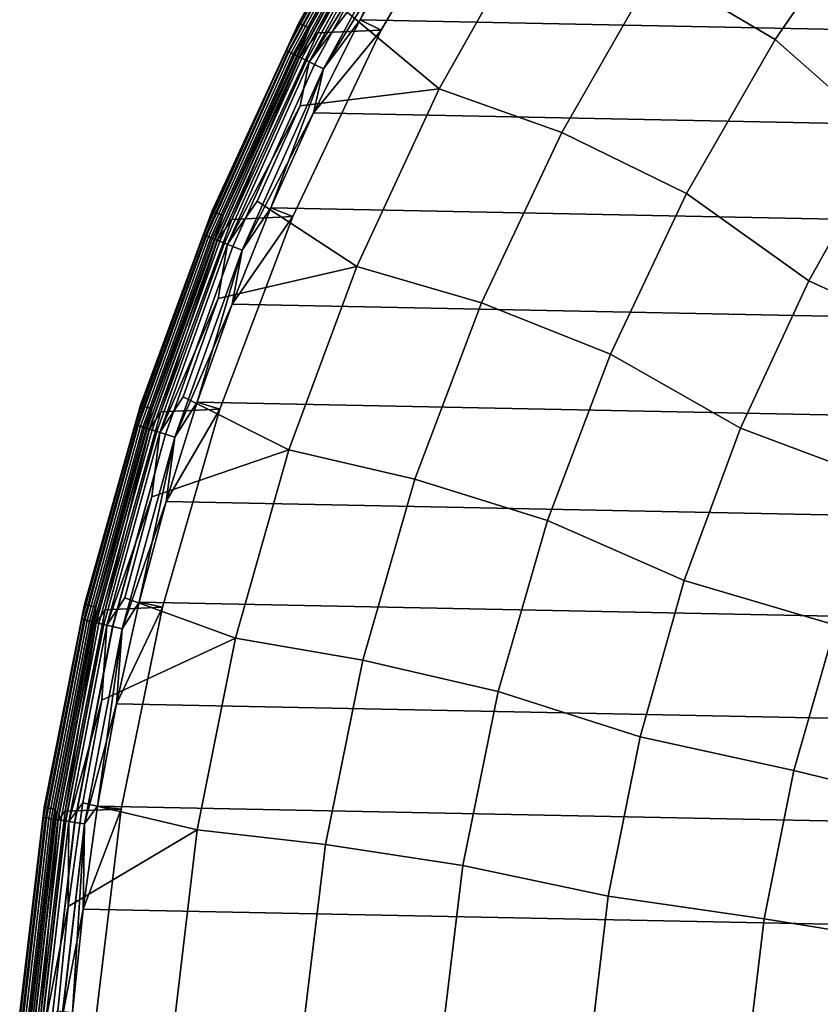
# Model space of a CAD drawing. Header units: metres. Extents: x -25 to 132, y -25 to 47.
# Tile 12 of 153: x -25 to -17, y 2 to 11. Entities that reach past the tile are written whole.
import ezdxf

# ---------------------------------------------------------------- set-up
doc = ezdxf.new("R2010")
doc.units = ezdxf.units.M
doc.layers.add('solid_12_061_031_XXX', color=7, linetype='CONTINUOUS')

msp = doc.modelspace()

# ---------------------------------------------------------------- linework, layer by layer
at = {"layer": 'solid_12_061_031_XXX'}
for points in [[(-16.804033, 12.582606, 118.02565), (-17.886358, 13.335488, 116.600075), (-18.89583, 11.8619, 116.600075), (-17.759634, 11.19343, 118.02565)], [(-22.275179, 11.349731, 99), (-21.316019, 13.062438, 99), (-21.316019, 13.062438, 0.5), (-22.275179, 11.349731, 0.5)], [(-21.480982, 12.770557, 0.402455), (-22.275179, 11.349731, 0.5), (-21.316019, 13.062438, 0.5)], [(-21.481081, 12.770616, 99.09697), (-21.316019, 13.062438, 99), (-22.275179, 11.349731, 99)], [(-21.314512, 13.061528, 100.201744), (-22.273603, 11.348946, 100.201744), (-22.176373, 11.299405, 112.706161), (-21.221468, 13.004513, 112.706161)], [(-21.482195, 12.771278, 100.149643), (-22.273603, 11.348946, 100.201744), (-21.314512, 13.061528, 100.201744)], [(-21.379154, 12.71002, 112.919861), (-21.221468, 13.004513, 112.706161), (-22.176373, 11.299405, 112.706161)], [(-20.51738, 12.973726, 100), (-21.49428, 11.282472, 100), (-22.095957, 11.256826, 100), (-21.145962, 12.953176, 100)], [(-21.36038, 12.698859, 100.006836), (-21.145962, 12.953176, 100), (-22.095957, 11.256826, 100)], [(-21.494347, 11.282344, 99.5), (-20.517502, 12.973539, 99.5), (-21.220196, 12.245537, 99.5), (-21.696133, 11.381024, 99.5)], [(-20.51738, 12.973726, 100), (-20.517502, 12.973539, 99.5), (-21.494347, 11.282344, 99.5), (-21.49428, 11.282472, 100)], [(-21.482195, 12.771278, 100.149643), (-22.396793, 11.089359, 100.149643), (-22.273603, 11.348946, 100.201744)], [(-21.465176, 12.761161, 100.100967), (-22.379051, 11.080574, 100.100967), (-22.396793, 11.089359, 100.149643), (-21.482195, 12.771278, 100.149643)], [(-21.481081, 12.770616, 99.09697), (-22.275179, 11.349731, 99), (-22.395632, 11.088784, 99.09697)], [(-21.481081, 12.770616, 99.09697), (-22.395632, 11.088784, 99.09697), (-22.370199, 11.076191, 99.190887), (-21.456686, 12.756113, 99.190887)], [(-22.395529, 11.088733, 0.402455), (-22.275179, 11.349731, 0.5), (-21.480982, 12.770557, 0.402455)], [(-22.395529, 11.088733, 0.402455), (-21.480982, 12.770557, 0.402455), (-21.456493, 12.755999, 0.308568), (-22.369997, 11.076091, 0.308568)], [(-21.437847, 12.744913, 100.05912), (-22.350557, 11.066466, 100.05912), (-22.379051, 11.080574, 100.100967), (-21.465176, 12.761161, 100.100967)], [(-21.456686, 12.756113, 99.190887), (-22.370199, 11.076191, 99.190887), (-22.328819, 11.055702, 99.277458), (-21.416996, 12.732517, 99.277458)], [(-22.369997, 11.076091, 0.308568), (-21.456493, 12.755999, 0.308568), (-21.416714, 12.73235, 0.222052), (-22.328526, 11.055557, 0.222052)], [(-21.402092, 12.723657, 100.027008), (-22.31328, 11.048009, 100.027008), (-22.350557, 11.066466, 100.05912), (-21.437847, 12.744913, 100.05912)], [(-21.416996, 12.732517, 99.277458), (-22.328819, 11.055702, 99.277458), (-22.273085, 11.028107, 99.353348), (-21.363539, 12.700736, 99.353348)], [(-22.328526, 11.055557, 0.222052), (-21.416714, 12.73235, 0.222052), (-21.36318, 12.700523, 0.146238), (-22.272713, 11.027923, 0.146238)], [(-21.36038, 12.698859, 100.006836), (-22.269793, 11.026477, 100.006836), (-22.31328, 11.048009, 100.027008), (-21.402092, 12.723657, 100.027008)], [(-21.379154, 12.71002, 112.919861), (-22.176373, 11.299405, 112.706161), (-22.289366, 11.036168, 112.919861)], [(-21.379154, 12.71002, 112.919861), (-22.289366, 11.036168, 112.919861), (-22.246651, 11.015018, 113.129547), (-21.338182, 12.685663, 113.129547)], [(-21.363539, 12.700736, 99.353348), (-22.273085, 11.028107, 99.353348), (-22.205143, 10.994467, 99.415627), (-21.298372, 12.661994, 99.415627)], [(-22.272713, 11.027923, 0.146238), (-21.36318, 12.700523, 0.146238), (-21.297951, 12.661744, 0.084047), (-22.204704, 10.99425, 0.084047)], [(-21.36038, 12.698859, 100.006836), (-22.095957, 11.256826, 100), (-22.269793, 11.026477, 100.006836)], [(-21.338182, 12.685663, 113.129547), (-22.246651, 11.015018, 113.129547), (-22.177505, 10.980783, 113.330261), (-21.271862, 12.646235, 113.330261)], [(-21.298372, 12.661994, 99.415627), (-22.205143, 10.994467, 99.415627), (-22.127611, 10.956079, 99.461899), (-21.224005, 12.617784, 99.461899)], [(-22.204704, 10.99425, 0.084047), (-21.297951, 12.661744, 0.084047), (-21.223537, 12.617505, 0.037873), (-22.127123, 10.955837, 0.037873)], [(-21.271862, 12.646235, 113.330261), (-22.177505, 10.980783, 113.330261), (-21.34075, 12.321065, 113.5177)], [(-21.224005, 12.617784, 99.461899), (-22.127611, 10.956079, 99.461899), (-22.043472, 10.914419, 99.490395), (-21.143303, 12.569805, 99.490395)], [(-22.127123, 10.955837, 0.037873), (-21.223537, 12.617505, 0.037873), (-21.142805, 12.56951, 0.009493), (-22.042955, 10.914163, 0.009493)], [(-21.143303, 12.569805, 99.490395), (-22.043472, 10.914419, 99.490395), (-21.220196, 12.245537, 99.5)], [(-22.042955, 10.914163, 0.009493), (-21.142805, 12.56951, 0.009493), (-21.696133, 11.381026)], [(-21.142805, 12.56951, 0.009493), (-21.220196, 12.245538), (-21.696133, 11.381026)], [(-16.804033, 12.582606, 118.02565), (-17.759634, 11.19343, 118.02565), (-16.688301, 10.249006, 119.361473), (-15.831122, 11.528967, 119.361473)], [(-21.34075, 12.321065, 113.5177), (-21.819561, 11.451767, 113.5177), (-20.945301, 10.72508, 115.090927), (-20.035133, 12.342058, 115.090927)], [(-20.945301, 10.72508, 115.090927), (-19.784185, 10.31228, 116.600075), (-18.89583, 11.8619, 116.600075), (-20.035133, 12.342058, 115.090927)], [(-22.177505, 10.980783, 113.330261), (-21.819561, 11.451767, 113.5177), (-21.34075, 12.321065, 113.5177)], [(-22.043472, 10.914419, 99.490395), (-21.696133, 11.381024, 99.5), (-21.220196, 12.245537, 99.5)], [(-21.220196, 12.245538), (21.696072, 11.38114), (22.13681, 10.498169), (-21.696133, 11.381026)], [(-17.759634, 11.19343, 118.02565), (-18.89583, 11.8619, 116.600075), (-19.784185, 10.31228, 116.600075), (-18.600668, 9.732043, 118.02565)], [(-22.177505, 10.980783, 113.330261), (-22.262981, 10.563896, 113.5177), (-20.945301, 10.72508, 115.090927), (-21.819561, 11.451767, 113.5177)], [(-23.097004, 9.567048, 99), (-22.275179, 11.349731, 99), (-22.275179, 11.349731, 0.5), (-23.097004, 9.567048, 0.5)], [(-22.395529, 11.088733, 0.402455), (-23.097004, 9.567048, 0.5), (-22.275179, 11.349731, 0.5)], [(-22.395632, 11.088784, 99.09697), (-22.275179, 11.349731, 99), (-23.097004, 9.567048, 99)], [(-22.273603, 11.348946, 100.201744), (-23.095371, 9.56639, 100.201744), (-22.994549, 9.524642, 112.706161), (-22.176373, 11.299405, 112.706161)], [(-22.396793, 11.089359, 100.149643), (-23.095371, 9.56639, 100.201744), (-22.273603, 11.348946, 100.201744)], [(-22.289366, 11.036168, 112.919861), (-22.176373, 11.299405, 112.706161), (-22.994549, 9.524642, 112.706161)], [(-21.494347, 11.282344, 99.5), (-21.696133, 11.381024, 99.5), (-22.136866, 10.498053, 99.5)], [(-22.043472, 10.914419, 99.490395), (-22.136866, 10.498053, 99.5), (-21.696133, 11.381024, 99.5)], [(-21.696133, 11.381026), (22.13681, 10.498169), (22.541651, 9.59812), (-22.136864, 10.498055)], [(-22.042955, 10.914163, 0.009493), (-21.696133, 11.381026), (-22.136864, 10.498055)], [(-21.49428, 11.282472, 100), (-22.3328, 9.514504, 100), (-22.911936, 9.485637, 100), (-22.095957, 11.256826, 100)], [(-22.269793, 11.026477, 100.006836), (-22.095957, 11.256826, 100), (-22.911936, 9.485637, 100)], [(-22.332809, 9.514493, 99.5), (-21.494347, 11.282344, 99.5), (-22.136866, 10.498053, 99.5), (-22.5417, 9.598, 99.5)], [(-22.3328, 9.514504, 100), (-21.49428, 11.282472, 100), (-21.494347, 11.282344, 99.5), (-22.332809, 9.514493, 99.5)], [(-17.759634, 11.19343, 118.02565), (-18.600668, 9.732043, 118.02565), (-17.442225, 8.905633, 119.361473), (-16.688301, 10.249006, 119.361473)], [(-22.396793, 11.089359, 100.149643), (-23.179958, 9.342362, 100.149643), (-23.095371, 9.56639, 100.201744)], [(-22.379051, 11.080574, 100.100967), (-23.161596, 9.334962, 100.100967), (-23.179958, 9.342362, 100.149643), (-22.396793, 11.089359, 100.149643)], [(-22.395632, 11.088784, 99.09697), (-23.097004, 9.567048, 99), (-23.178757, 9.341878, 99.09697)], [(-22.395632, 11.088784, 99.09697), (-23.178757, 9.341878, 99.09697), (-23.152433, 9.331269, 99.190887), (-22.370199, 11.076191, 99.190887)], [(-23.17865, 9.341835, 0.402455), (-23.097004, 9.567048, 0.5), (-22.395529, 11.088733, 0.402455)], [(-23.17865, 9.341835, 0.402455), (-22.395529, 11.088733, 0.402455), (-22.369997, 11.076091, 0.308568), (-23.152225, 9.331185, 0.308568)], [(-22.350557, 11.066466, 100.05912), (-23.132107, 9.323076, 100.05912), (-23.161596, 9.334962, 100.100967), (-22.379051, 11.080574, 100.100967)], [(-22.370199, 11.076191, 99.190887), (-23.152433, 9.331269, 99.190887), (-23.109608, 9.314009, 99.277458), (-22.328819, 11.055702, 99.277458)], [(-23.152225, 9.331185, 0.308568), (-22.369997, 11.076091, 0.308568), (-22.328526, 11.055557, 0.222052), (-23.109304, 9.313887, 0.222052)], [(-22.31328, 11.048009, 100.027008), (-23.093525, 9.307527, 100.027008), (-23.132107, 9.323076, 100.05912), (-22.350557, 11.066466, 100.05912)], [(-22.328819, 11.055702, 99.277458), (-23.109608, 9.314009, 99.277458), (-23.051926, 9.29076, 99.353348), (-22.273085, 11.028107, 99.353348)], [(-23.109304, 9.313887, 0.222052), (-22.328526, 11.055557, 0.222052), (-22.272713, 11.027923, 0.146238), (-23.051538, 9.290605, 0.146238)], [(-22.269793, 11.026477, 100.006836), (-23.048517, 9.289388, 100.006836), (-23.093525, 9.307527, 100.027008), (-22.31328, 11.048009, 100.027008)], [(-22.289366, 11.036168, 112.919861), (-22.994549, 9.524642, 112.706161), (-23.068775, 9.297551, 112.919861)], [(-22.289366, 11.036168, 112.919861), (-23.068775, 9.297551, 112.919861), (-23.024567, 9.279734, 113.129547), (-22.246651, 11.015018, 113.129547)], [(-22.273085, 11.028107, 99.353348), (-23.051926, 9.29076, 99.353348), (-22.981607, 9.26242, 99.415627), (-22.205143, 10.994467, 99.415627)], [(-23.051538, 9.290605, 0.146238), (-22.272713, 11.027923, 0.146238), (-22.204704, 10.99425, 0.084047), (-22.981153, 9.262237, 0.084047)], [(-22.269793, 11.026477, 100.006836), (-22.911936, 9.485637, 100), (-23.048517, 9.289388, 100.006836)], [(-22.246651, 11.015018, 113.129547), (-23.024567, 9.279734, 113.129547), (-22.953003, 9.250892, 113.330261), (-22.177505, 10.980783, 113.330261)], [(-22.205143, 10.994467, 99.415627), (-22.981607, 9.26242, 99.415627), (-22.901363, 9.230079, 99.461899), (-22.127611, 10.956079, 99.461899)], [(-22.981153, 9.262237, 0.084047), (-22.204704, 10.99425, 0.084047), (-22.127123, 10.955837, 0.037873), (-22.90086, 9.229876, 0.037873)], [(-22.177505, 10.980783, 113.330261), (-22.953003, 9.250892, 113.330261), (-22.262981, 10.563896, 113.5177)], [(-22.127611, 10.956079, 99.461899), (-22.901363, 9.230079, 99.461899), (-22.814283, 9.194983, 99.490395), (-22.043472, 10.914419, 99.490395)], [(-22.90086, 9.229876, 0.037873), (-22.127123, 10.955837, 0.037873), (-22.042955, 10.914163, 0.009493), (-22.813747, 9.194766, 0.009493)], [(-22.043472, 10.914419, 99.490395), (-22.814283, 9.194983, 99.490395), (-22.136866, 10.498053, 99.5)], [(-22.813747, 9.194766, 0.009493), (-22.042955, 10.914163, 0.009493), (-22.5417, 9.598001)], [(-22.042955, 10.914163, 0.009493), (-22.136864, 10.498055), (-22.5417, 9.598001)], [(-22.262981, 10.563896, 113.5177), (-22.670288, 9.658894, 113.5177), (-21.725233, 9.041414, 115.090927), (-20.945301, 10.72508, 115.090927)], [(-21.725233, 9.041414, 115.090927), (-20.545727, 8.69656, 116.600075), (-19.784185, 10.31228, 116.600075), (-20.945301, 10.72508, 115.090927)], [(-22.953003, 9.250892, 113.330261), (-22.670288, 9.658894, 113.5177), (-22.262981, 10.563896, 113.5177)], [(-22.814283, 9.194983, 99.490395), (-22.5417, 9.598, 99.5), (-22.136866, 10.498053, 99.5)], [(-22.136864, 10.498055), (22.541651, 9.59812), (22.909943, 8.682424), (-22.5417, 9.598001)], [(-18.600668, 9.732043, 118.02565), (-19.784185, 10.31228, 116.600075), (-20.545727, 8.69656, 116.600075), (-19.321705, 8.207874, 118.02565)], [(-15.378579, 9.527714, 120.601761), (-16.688301, 10.249006, 119.361473), (-17.442225, 8.905633, 119.361473), (-16.084494, 8.280524, 120.601761)], [(-18.600668, 9.732043, 118.02565), (-19.321705, 8.207874, 118.02565), (-18.08823, 7.507158, 119.361473), (-17.442225, 8.905633, 119.361473)], [(-22.953003, 9.250892, 113.330261), (-23.040827, 8.738224, 113.5177), (-21.725233, 9.041414, 115.090927), (-22.670288, 9.658894, 113.5177)], [(-23.776426, 7.725385, 99), (-23.097004, 9.567048, 99), (-23.097004, 9.567048, 0.5), (-23.776426, 7.725385, 0.5)], [(-23.17865, 9.341835, 0.402455), (-23.776426, 7.725385, 0.5), (-23.097004, 9.567048, 0.5)], [(-23.178757, 9.341878, 99.09697), (-23.097004, 9.567048, 99), (-23.776426, 7.725385, 99)], [(-23.095371, 9.56639, 100.201744), (-23.774746, 7.724857, 100.201744), (-23.670956, 7.691156, 112.706161), (-22.994549, 9.524642, 112.706161)], [(-23.179958, 9.342362, 100.149643), (-23.774746, 7.724857, 100.201744), (-23.095371, 9.56639, 100.201744)], [(-23.068775, 9.297551, 112.919861), (-22.994549, 9.524642, 112.706161), (-23.670956, 7.691156, 112.706161)], [(-22.5417, 9.598001), (22.909943, 8.682424), (23.241055, 7.752637), (-22.90999, 8.6823)], [(-22.813747, 9.194766, 0.009493), (-22.5417, 9.598001), (-22.90999, 8.6823)], [(-22.332809, 9.514493, 99.5), (-22.5417, 9.598, 99.5), (-22.90999, 8.682297, 99.5)], [(-22.814283, 9.194983, 99.490395), (-22.90999, 8.682297, 99.5), (-22.5417, 9.598, 99.5)], [(-22.3328, 9.514504, 100), (-23.025963, 7.687922, 100), (-23.585159, 7.660955, 100), (-22.911936, 9.485637, 100)], [(-23.048517, 9.289388, 100.006836), (-22.911936, 9.485637, 100), (-23.585159, 7.660955, 100)], [(-23.025928, 7.688026, 99.5), (-22.332809, 9.514493, 99.5), (-22.90999, 8.682297, 99.5), (-23.241098, 7.752508, 99.5)], [(-23.025963, 7.687922, 100), (-22.3328, 9.514504, 100), (-22.332809, 9.514493, 99.5), (-23.025928, 7.688026, 99.5)], [(-23.179958, 9.342362, 100.149643), (-23.827095, 7.540542, 100.149643), (-23.774746, 7.724857, 100.201744)], [(-23.161596, 9.334962, 100.100967), (-23.80822, 7.534568, 100.100967), (-23.827095, 7.540542, 100.149643), (-23.179958, 9.342362, 100.149643)], [(-23.178757, 9.341878, 99.09697), (-23.776426, 7.725385, 99), (-23.825859, 7.540151, 99.09697)], [(-23.178757, 9.341878, 99.09697), (-23.825859, 7.540151, 99.09697), (-23.798801, 7.531588, 99.190887), (-23.152433, 9.331269, 99.190887)], [(-23.82575, 7.540116, 0.402455), (-23.776426, 7.725385, 0.5), (-23.17865, 9.341835, 0.402455)], [(-23.82575, 7.540116, 0.402455), (-23.17865, 9.341835, 0.402455), (-23.152225, 9.331185, 0.308568), (-23.798588, 7.53152, 0.308568)], [(-23.132107, 9.323076, 100.05912), (-23.777906, 7.524975, 100.05912), (-23.80822, 7.534568, 100.100967), (-23.161596, 9.334962, 100.100967)], [(-23.152433, 9.331269, 99.190887), (-23.798801, 7.531588, 99.190887), (-23.75478, 7.517656, 99.277458), (-23.109608, 9.314009, 99.277458)], [(-23.798588, 7.53152, 0.308568), (-23.152225, 9.331185, 0.308568), (-23.109304, 9.313887, 0.222052), (-23.754467, 7.517558, 0.222052)], [(-23.093525, 9.307527, 100.027008), (-23.738249, 7.512424, 100.027008), (-23.777906, 7.524975, 100.05912), (-23.132107, 9.323076, 100.05912)], [(-23.109608, 9.314009, 99.277458), (-23.75478, 7.517656, 99.277458), (-23.695486, 7.498892, 99.353348), (-23.051926, 9.29076, 99.353348)], [(-23.754467, 7.517558, 0.222052), (-23.109304, 9.313887, 0.222052), (-23.051538, 9.290605, 0.146238), (-23.695089, 7.498766, 0.146238)], [(-23.048517, 9.289388, 100.006836), (-23.691984, 7.497784, 100.006836), (-23.738249, 7.512424, 100.027008), (-23.093525, 9.307527, 100.027008)], [(-23.068775, 9.297551, 112.919861), (-23.670956, 7.691156, 112.706161), (-23.712807, 7.504373, 112.919861)], [(-23.068775, 9.297551, 112.919861), (-23.712807, 7.504373, 112.919861), (-23.667364, 7.489992, 113.129547), (-23.024567, 9.279734, 113.129547)], [(-23.051926, 9.29076, 99.353348), (-23.695486, 7.498892, 99.353348), (-23.623207, 7.476017, 99.415627), (-22.981607, 9.26242, 99.415627)], [(-23.695089, 7.498766, 0.146238), (-23.051538, 9.290605, 0.146238), (-22.981153, 9.262237, 0.084047), (-23.62274, 7.47587, 0.084047)], [(-23.048517, 9.289388, 100.006836), (-23.585159, 7.660955, 100), (-23.691984, 7.497784, 100.006836)], [(-23.024567, 9.279734, 113.129547), (-23.667364, 7.489992, 113.129547), (-23.593803, 7.466712, 113.330261), (-22.953003, 9.250892, 113.330261)], [(-22.981607, 9.26242, 99.415627), (-23.623207, 7.476017, 99.415627), (-23.540722, 7.449914, 99.461899), (-22.901363, 9.230079, 99.461899)], [(-23.62274, 7.47587, 0.084047), (-22.981153, 9.262237, 0.084047), (-22.90086, 9.229876, 0.037873), (-23.540203, 7.449749, 0.037873)], [(-22.953003, 9.250892, 113.330261), (-23.593803, 7.466712, 113.330261), (-23.040827, 8.738224, 113.5177)], [(-22.901363, 9.230079, 99.461899), (-23.540722, 7.449914, 99.461899), (-23.45121, 7.421586, 99.490395), (-22.814283, 9.194983, 99.490395)], [(-23.540203, 7.449749, 0.037873), (-22.90086, 9.229876, 0.037873), (-22.813747, 9.194766, 0.009493), (-23.450661, 7.421412, 0.009493)], [(-22.814283, 9.194983, 99.490395), (-23.45121, 7.421586, 99.490395), (-22.90999, 8.682297, 99.5)], [(-23.450661, 7.421412, 0.009493), (-22.813747, 9.194766, 0.009493), (-23.241096, 7.75251)], [(-22.813747, 9.194766, 0.009493), (-22.90999, 8.6823), (-23.241096, 7.75251)], [(-23.040827, 8.738224, 113.5177), (-23.373991, 7.80338, 113.5177), (-22.370083, 7.30153, 115.090927), (-21.725233, 9.041414, 115.090927)], [(-22.370083, 7.30153, 115.090927), (-21.175577, 7.025098, 116.600075), (-20.545727, 8.69656, 116.600075), (-21.725233, 9.041414, 115.090927)], [(-16.084494, 8.280524, 120.601761), (-17.442225, 8.905633, 119.361473), (-18.08823, 7.507158, 119.361473), (-16.689472, 6.981371, 120.601761)], [(-23.593803, 7.466712, 113.330261), (-23.373991, 7.80338, 113.5177), (-23.040827, 8.738224, 113.5177)], [(-19.321705, 8.207874, 118.02565), (-20.545727, 8.69656, 116.600075), (-21.175577, 7.025098, 116.600075), (-19.918097, 6.630756, 118.02565)], [(-23.45121, 7.421586, 99.490395), (-23.241098, 7.752508, 99.5), (-22.90999, 8.682297, 99.5)], [(-22.90999, 8.6823), (23.241055, 7.752637), (23.534401, 6.810429), (-23.241096, 7.75251)], [(-19.321705, 8.207874, 118.02565), (-19.918097, 6.630756, 118.02565), (-18.62232, 6.062235, 119.361473), (-18.08823, 7.507158, 119.361473)], [(-23.593803, 7.466712, 113.330261), (-23.669245, 6.855877, 113.5177), (-22.370083, 7.30153, 115.090927), (-23.373991, 7.80338, 113.5177)], [(-23.241096, 7.75251), (23.534401, 6.810429), (23.789553, 5.857237), (-23.534437, 6.810306)], [(-23.450661, 7.421412, 0.009493), (-23.241096, 7.75251), (-23.534437, 6.810306)], [(-23.025928, 7.688026, 99.5), (-23.241098, 7.752508, 99.5), (-23.534437, 6.810304, 99.5)], [(-23.45121, 7.421586, 99.490395), (-23.534437, 6.810304, 99.5), (-23.241098, 7.752508, 99.5)], [(-24.309256, 5.836102, 99), (-23.776426, 7.725385, 99), (-23.776426, 7.725385, 0.5), (-24.309256, 5.836102, 0.5)], [(-23.82575, 7.540116, 0.402455), (-24.309256, 5.836102, 0.5), (-23.776426, 7.725385, 0.5)], [(-23.825859, 7.540151, 99.09697), (-23.776426, 7.725385, 99), (-24.309256, 5.836102, 99)], [(-23.774746, 7.724857, 100.201744), (-24.307541, 5.835702, 100.201744), (-24.201427, 5.810247, 112.706161), (-23.670956, 7.691156, 112.706161)], [(-23.827095, 7.540542, 100.149643), (-24.307541, 5.835702, 100.201744), (-23.774746, 7.724857, 100.201744)], [(-23.712807, 7.504373, 112.919861), (-23.670956, 7.691156, 112.706161), (-24.201427, 5.810247, 112.706161)], [(-23.025963, 7.687922, 100), (-23.56982, 5.80886, 100), (-24.113699, 5.78434, 100), (-23.585159, 7.660955, 100)], [(-23.691984, 7.497784, 100.006836), (-23.585159, 7.660955, 100), (-24.113699, 5.78434, 100)], [(-23.569775, 5.809067, 99.5), (-23.025928, 7.688026, 99.5), (-23.534437, 6.810304, 99.5), (-23.789581, 5.857115, 99.5)], [(-23.56982, 5.80886, 100), (-23.025963, 7.687922, 100), (-23.025928, 7.688026, 99.5), (-23.569775, 5.809067, 99.5)], [(-23.827095, 7.540542, 100.149643), (-24.334404, 5.69447, 100.149643), (-24.307541, 5.835702, 100.201744)], [(-23.80822, 7.534568, 100.100967), (-24.315126, 5.689959, 100.100967), (-24.334404, 5.69447, 100.149643), (-23.827095, 7.540542, 100.149643)], [(-23.825859, 7.540151, 99.09697), (-24.309256, 5.836102, 99), (-24.333143, 5.694175, 99.09697)], [(-23.825859, 7.540151, 99.09697), (-24.333143, 5.694175, 99.09697), (-24.30551, 5.687708, 99.190887), (-23.798801, 7.531588, 99.190887)], [(-24.333031, 5.694149, 0.402455), (-24.309256, 5.836102, 0.5), (-23.82575, 7.540116, 0.402455)], [(-24.333031, 5.694149, 0.402455), (-23.82575, 7.540116, 0.402455), (-23.798588, 7.53152, 0.308568), (-24.30529, 5.687657, 0.308568)], [(-23.777906, 7.524975, 100.05912), (-24.284168, 5.682714, 100.05912), (-24.315126, 5.689959, 100.100967), (-23.80822, 7.534568, 100.100967)], [(-23.798801, 7.531588, 99.190887), (-24.30551, 5.687708, 99.190887), (-24.26055, 5.677187, 99.277458), (-23.75478, 7.517656, 99.277458)], [(-24.30529, 5.687657, 0.308568), (-23.798588, 7.53152, 0.308568), (-23.754467, 7.517558, 0.222052), (-24.260231, 5.677113, 0.222052)], [(-23.738249, 7.512424, 100.027008), (-24.243666, 5.673236, 100.027008), (-24.284168, 5.682714, 100.05912), (-23.777906, 7.524975, 100.05912)], [(-23.75478, 7.517656, 99.277458), (-24.26055, 5.677187, 99.277458), (-24.199993, 5.663017, 99.353348), (-23.695486, 7.498892, 99.353348)], [(-24.260231, 5.677113, 0.222052), (-23.754467, 7.517558, 0.222052), (-23.695089, 7.498766, 0.146238), (-24.199589, 5.662922, 0.146238)], [(-23.691984, 7.497784, 100.006836), (-24.196417, 5.66218, 100.006836), (-24.243666, 5.673236, 100.027008), (-23.738249, 7.512424, 100.027008)], [(-23.712807, 7.504373, 112.919861), (-24.201427, 5.810247, 112.706161), (-24.217684, 5.667156, 112.919861)], [(-23.712807, 7.504373, 112.919861), (-24.217684, 5.667156, 112.919861), (-24.171272, 5.656296, 113.129547), (-23.667364, 7.489992, 113.129547)], [(-23.695486, 7.498892, 99.353348), (-24.199993, 5.663017, 99.353348), (-24.126175, 5.645742, 99.415627), (-23.623207, 7.476017, 99.415627)], [(-24.199589, 5.662922, 0.146238), (-23.695089, 7.498766, 0.146238), (-23.62274, 7.47587, 0.084047), (-24.125698, 5.645631, 0.084047)], [(-23.691984, 7.497784, 100.006836), (-24.113699, 5.78434, 100), (-24.196417, 5.66218, 100.006836)], [(-23.667364, 7.489992, 113.129547), (-24.171272, 5.656296, 113.129547), (-24.096146, 5.638715, 113.330261), (-23.593803, 7.466712, 113.330261)], [(-23.623207, 7.476017, 99.415627), (-24.126175, 5.645742, 99.415627), (-24.041935, 5.626029, 99.461899), (-23.540722, 7.449914, 99.461899)], [(-24.125698, 5.645631, 0.084047), (-23.62274, 7.47587, 0.084047), (-23.540203, 7.449749, 0.037873), (-24.041405, 5.625906, 0.037873)], [(-16.689472, 6.981371, 120.601761), (-18.08823, 7.507158, 119.361473), (-18.62232, 6.062235, 119.361473), (-17.189718, 5.638408, 120.601761)], [(-23.593803, 7.466712, 113.330261), (-24.096146, 5.638715, 113.330261), (-23.669245, 6.855877, 113.5177)], [(-23.540722, 7.449914, 99.461899), (-24.041935, 5.626029, 99.461899), (-23.950518, 5.604637, 99.490395), (-23.45121, 7.421586, 99.490395)], [(-24.041405, 5.625906, 0.037873), (-23.540203, 7.449749, 0.037873), (-23.450661, 7.421412, 0.009493), (-23.949955, 5.604506, 0.009493)], [(-23.45121, 7.421586, 99.490395), (-23.950518, 5.604637, 99.490395), (-23.534437, 6.810304, 99.5)], [(-23.949955, 5.604506, 0.009493), (-23.450661, 7.421412, 0.009493), (-23.789581, 5.857118)], [(-23.450661, 7.421412, 0.009493), (-23.534437, 6.810306), (-23.789581, 5.857118)], [(-23.669245, 6.855877, 113.5177), (-23.926107, 5.897254, 113.5177), (-22.875837, 5.516247, 115.090927), (-22.370083, 7.30153, 115.090927)], [(-22.875837, 5.516247, 115.090927), (-21.669697, 5.308607, 116.600075), (-21.175577, 7.025098, 116.600075), (-22.370083, 7.30153, 115.090927)], [(-19.918097, 6.630756, 118.02565), (-21.175577, 7.025098, 116.600075), (-21.669697, 5.308607, 116.600075), (-20.385994, 5.010862, 118.02565)], [(-24.096146, 5.638715, 113.330261), (-23.926107, 5.897254, 113.5177), (-23.669245, 6.855877, 113.5177)], [(-23.950518, 5.604637, 99.490395), (-23.789581, 5.857115, 99.5), (-23.534437, 6.810304, 99.5)], [(-23.534437, 6.810306), (23.789553, 5.857237), (24.006157, 4.894311), (-23.789581, 5.857118)], [(-19.918097, 6.630756, 118.02565), (-20.385994, 5.010862, 118.02565), (-19.041189, 4.579804, 119.361473), (-18.62232, 6.062235, 119.361473)], [(-17.189718, 5.638408, 120.601761), (-18.62232, 6.062235, 119.361473), (-19.041189, 4.579804, 119.361473), (-17.58209, 4.26006, 120.601761)], [(-24.096146, 5.638715, 113.330261), (-24.144161, 4.929064, 113.5177), (-22.875837, 5.516247, 115.090927), (-23.926107, 5.897254, 113.5177)], [(-24.692213, 3.910838, 99), (-24.309256, 5.836102, 99), (-24.309256, 5.836102, 0.5), (-24.692213, 3.910838, 0.5)], [(-24.333031, 5.694149, 0.402455), (-24.692213, 3.910838, 0.5), (-24.309256, 5.836102, 0.5)], [(-24.333143, 5.694175, 99.09697), (-24.309256, 5.836102, 99), (-24.692213, 3.910838, 99)], [(-24.307541, 5.835702, 100.201744), (-24.690472, 3.91057, 100.201744), (-24.582689, 3.893515, 112.706161), (-24.201427, 5.810247, 112.706161)], [(-24.334404, 5.69447, 100.149643), (-24.690472, 3.91057, 100.201744), (-24.307541, 5.835702, 100.201744)], [(-24.580441, 3.796682, 112.919861), (-24.217684, 5.667156, 112.919861), (-24.201427, 5.810247, 112.706161), (-24.582689, 3.893515, 112.706161)], [(-23.56982, 5.80886, 100), (-23.961103, 3.894282, 100), (-24.493401, 3.876459, 100), (-24.113699, 5.78434, 100)], [(-23.961061, 3.894526, 99.5), (-23.569775, 5.809067, 99.5), (-24.006182, 4.89419, 99.5), (-24.18384, 3.923208, 99.5)], [(-23.569775, 5.809067, 99.5), (-23.789581, 5.857115, 99.5), (-24.006182, 4.89419, 99.5)], [(-23.950518, 5.604637, 99.490395), (-24.006182, 4.89419, 99.5), (-23.789581, 5.857115, 99.5)], [(-23.789581, 5.857118), (24.006157, 4.894311), (24.183823, 3.923319), (-24.00618, 4.894193)], [(-23.949955, 5.604506, 0.009493), (-23.789581, 5.857118), (-24.00618, 4.894193)], [(-23.961103, 3.894282, 100), (-23.56982, 5.80886, 100), (-23.569775, 5.809067, 99.5), (-23.961061, 3.894526, 99.5)], [(-24.196417, 5.66218, 100.006836), (-24.113699, 5.78434, 100), (-24.493401, 3.876459, 100)], [(-24.334404, 5.69447, 100.149643), (-24.69891, 3.814981, 100.149643), (-24.690472, 3.91057, 100.201744)], [(-24.315126, 5.689959, 100.100967), (-24.679344, 3.811959, 100.100967), (-24.69891, 3.814981, 100.149643), (-24.334404, 5.69447, 100.149643)], [(-24.333143, 5.694175, 99.09697), (-24.692213, 3.910838, 99), (-24.69763, 3.814783, 99.09697)], [(-24.333143, 5.694175, 99.09697), (-24.69763, 3.814783, 99.09697), (-24.669582, 3.810451, 99.190887), (-24.30551, 5.687708, 99.190887)], [(-24.697515, 3.814765, 0.402455), (-24.692213, 3.910838, 0.5), (-24.333031, 5.694149, 0.402455)], [(-24.697515, 3.814765, 0.402455), (-24.333031, 5.694149, 0.402455), (-24.30529, 5.687657, 0.308568), (-24.669359, 3.810416, 0.308568)], [(-24.284168, 5.682714, 100.05912), (-24.647921, 3.807105, 100.05912), (-24.679344, 3.811959, 100.100967), (-24.315126, 5.689959, 100.100967)], [(-24.30551, 5.687708, 99.190887), (-24.669582, 3.810451, 99.190887), (-24.623949, 3.803402, 99.277458), (-24.26055, 5.677187, 99.277458)], [(-24.669359, 3.810416, 0.308568), (-24.30529, 5.687657, 0.308568), (-24.260231, 5.677113, 0.222052), (-24.623625, 3.803352, 0.222052)], [(-24.243666, 5.673236, 100.027008), (-24.606813, 3.800756, 100.027008), (-24.647921, 3.807105, 100.05912), (-24.284168, 5.682714, 100.05912)], [(-24.26055, 5.677187, 99.277458), (-24.623949, 3.803402, 99.277458), (-24.562487, 3.793909, 99.353348), (-24.199993, 5.663017, 99.353348)], [(-24.623625, 3.803352, 0.222052), (-24.260231, 5.677113, 0.222052), (-24.199589, 5.662922, 0.146238), (-24.562075, 3.793845, 0.146238)], [(-24.196417, 5.66218, 100.006836), (-24.558855, 3.793348, 100.006836), (-24.606813, 3.800756, 100.027008), (-24.243666, 5.673236, 100.027008)], [(-24.217684, 5.667156, 112.919861), (-24.580441, 3.796682, 112.919861), (-24.533335, 3.789406, 113.129547), (-24.171272, 5.656296, 113.129547)], [(-24.199993, 5.663017, 99.353348), (-24.562487, 3.793909, 99.353348), (-24.487562, 3.782336, 99.415627), (-24.126175, 5.645742, 99.415627)], [(-24.562075, 3.793845, 0.146238), (-24.199589, 5.662922, 0.146238), (-24.125698, 5.645631, 0.084047), (-24.487078, 3.782261, 0.084047)], [(-24.196417, 5.66218, 100.006836), (-24.493401, 3.876459, 100), (-24.558855, 3.793348, 100.006836)], [(-24.171272, 5.656296, 113.129547), (-24.533335, 3.789406, 113.129547), (-24.457083, 3.777628, 113.330261), (-24.096146, 5.638715, 113.330261)], [(-24.126175, 5.645742, 99.415627), (-24.487562, 3.782336, 99.415627), (-24.40206, 3.76913, 99.461899), (-24.041935, 5.626029, 99.461899)], [(-24.487078, 3.782261, 0.084047), (-24.125698, 5.645631, 0.084047), (-24.041405, 5.625906, 0.037873), (-24.401522, 3.769046, 0.037873)], [(-24.096146, 5.638715, 113.330261), (-24.457083, 3.777628, 113.330261), (-24.144161, 4.929064, 113.5177)], [(-24.041935, 5.626029, 99.461899), (-24.40206, 3.76913, 99.461899), (-24.309273, 3.754798, 99.490395), (-23.950518, 5.604637, 99.490395)], [(-24.401522, 3.769046, 0.037873), (-24.041405, 5.625906, 0.037873), (-23.949955, 5.604506, 0.009493), (-24.308701, 3.754709, 0.009493)], [(-23.950518, 5.604637, 99.490395), (-24.309273, 3.754798, 99.490395), (-24.006182, 4.89419, 99.5)], [(-24.308701, 3.754709, 0.009493), (-23.949955, 5.604506, 0.009493), (-24.18384, 3.923211)], [(-23.949955, 5.604506, 0.009493), (-24.00618, 4.894193), (-24.18384, 3.923211)], [(-17.189718, 5.638408, 120.601761), (-17.58209, 4.26006, 120.601761), (-16.054995, 3.888157, 121.741142), (-15.697042, 5.14621, 121.741142)], [(-24.144161, 4.929064, 113.5177), (-24.323053, 3.95288, 113.5177), (-23.239355, 3.696664, 115.090927), (-22.875837, 5.516247, 115.090927)], [(-23.239355, 3.696664, 115.090927), (-22.02492, 3.558089, 116.600075), (-21.669697, 5.308607, 116.600075), (-22.875837, 5.516247, 115.090927)], [(-20.385994, 5.010862, 118.02565), (-21.669697, 5.308607, 116.600075), (-22.02492, 3.558089, 116.600075), (-20.72238, 3.358642, 118.02565)], [(-20.385994, 5.010862, 118.02565), (-20.72238, 3.358642, 118.02565), (-19.342247, 3.069036, 119.361473), (-19.041189, 4.579804, 119.361473)], [(-24.457083, 3.777628, 113.330261), (-24.323053, 3.95288, 113.5177), (-24.144161, 4.929064, 113.5177)], [(-24.309273, 3.754798, 99.490395), (-24.18384, 3.923208, 99.5), (-24.006182, 4.89419, 99.5)], [(-24.00618, 4.894193), (24.183823, 3.923319), (24.322199, 2.946259), (-24.18384, 3.923211)], [(-17.58209, 4.26006, 120.601761), (-19.041189, 4.579804, 119.361473), (-19.342247, 3.069036, 119.361473), (-17.86413, 2.85498, 120.601761)], [(-17.58209, 4.26006, 120.601761), (-17.86413, 2.85498, 120.601761), (-16.31229, 2.605727, 121.741142), (-16.054995, 3.888157, 121.741142)], [(-24.323053, 3.95288, 113.5177), (-24.462494, 2.970284, 113.5177), (-23.239355, 3.696664, 115.090927)], [(-24.457083, 3.777628, 113.330261), (-24.462494, 2.970284, 113.5177), (-24.323053, 3.95288, 113.5177)], [(-23.961061, 3.894526, 99.5), (-24.18384, 3.923208, 99.5), (-24.32221, 2.94617, 99.5)], [(-24.309273, 3.754798, 99.490395), (-24.32221, 2.94617, 99.5), (-24.18384, 3.923208, 99.5)], [(-24.18384, 3.923211), (24.322199, 2.946259), (24.421051, 1.965267), (-24.322208, 2.946173)], [(-24.308701, 3.754709, 0.009493), (-24.18384, 3.923211), (-24.322208, 2.946173)], [(-24.922934, 1.961463, 99), (-24.692213, 3.910838, 99), (-24.692213, 3.910838, 0.5), (-24.922934, 1.961463, 0.5)], [(-24.697515, 3.814765, 0.402455), (-24.922934, 1.961463, 0.5), (-24.692213, 3.910838, 0.5)], [(-24.69763, 3.814783, 99.09697), (-24.692213, 3.910838, 99), (-24.922934, 1.961463, 99)], [(-24.690472, 3.91057, 100.201744), (-24.921179, 1.96133, 100.201744), (-24.812389, 1.952777, 112.706161), (-24.582689, 3.893515, 112.706161)], [(-24.69891, 3.814981, 100.149643), (-24.921179, 1.96133, 100.201744), (-24.690472, 3.91057, 100.201744)], [(-24.79895, 1.903928, 112.919861), (-24.580441, 3.796682, 112.919861), (-24.582689, 3.893515, 112.706161), (-24.812389, 1.952777, 112.706161)], [(-23.961103, 3.894282, 100), (-24.195816, 1.960028, 100), (-24.721109, 1.950295, 100), (-24.493401, 3.876459, 100)], [(-24.558855, 3.793348, 100.006836), (-24.493401, 3.876459, 100), (-24.721109, 1.950295, 100)], [(-24.195791, 1.960197, 99.5), (-23.961061, 3.894526, 99.5), (-24.32221, 2.94617, 99.5), (-24.421057, 1.965208, 99.5)], [(-24.195816, 1.960028, 100), (-23.961103, 3.894282, 100), (-23.961061, 3.894526, 99.5), (-24.195791, 1.960197, 99.5)], [(-24.69763, 3.814783, 99.09697), (-24.922934, 1.961463, 99), (-24.917181, 1.913005, 99.09697)], [(-24.917067, 1.912996, 0.402455), (-24.922934, 1.961463, 0.5), (-24.697515, 3.814765, 0.402455)], [(-24.69891, 3.814981, 100.149643), (-24.918472, 1.913104, 100.149643), (-24.921179, 1.96133, 100.201744)], [(-24.679344, 3.811959, 100.100967), (-24.898731, 1.911588, 100.100967), (-24.918472, 1.913104, 100.149643), (-24.69891, 3.814981, 100.149643)], [(-24.69763, 3.814783, 99.09697), (-24.917181, 1.913005, 99.09697), (-24.888884, 1.910832, 99.190887), (-24.669582, 3.810451, 99.190887)], [(-24.917067, 1.912996, 0.402455), (-24.697515, 3.814765, 0.402455), (-24.669359, 3.810416, 0.308568), (-24.888659, 1.910815, 0.308568)], [(-24.647921, 3.807105, 100.05912), (-24.867031, 1.909154, 100.05912), (-24.898731, 1.911588, 100.100967), (-24.679344, 3.811959, 100.100967)], [(-24.669582, 3.810451, 99.190887), (-24.888884, 1.910832, 99.190887), (-24.842844, 1.907298, 99.277458), (-24.623949, 3.803402, 99.277458)], [(-24.888659, 1.910815, 0.308568), (-24.669359, 3.810416, 0.308568), (-24.623625, 3.803352, 0.222052), (-24.842518, 1.907273, 0.222052)], [(-24.606813, 3.800756, 100.027008), (-24.825556, 1.90597, 100.027008), (-24.867031, 1.909154, 100.05912), (-24.647921, 3.807105, 100.05912)], [(-24.623949, 3.803402, 99.277458), (-24.842844, 1.907298, 99.277458), (-24.780836, 1.902537, 99.353348), (-24.562487, 3.793909, 99.353348)], [(-24.842518, 1.907273, 0.222052), (-24.623625, 3.803352, 0.222052), (-24.562075, 3.793845, 0.146238), (-24.78042, 1.902505, 0.146238)], [(-24.558855, 3.793348, 100.006836), (-24.777174, 1.902256, 100.006836), (-24.825556, 1.90597, 100.027008), (-24.606813, 3.800756, 100.027008)], [(-24.580441, 3.796682, 112.919861), (-24.79895, 1.903928, 112.919861), (-24.751425, 1.900279, 113.129547), (-24.533335, 3.789406, 113.129547)], [(-24.562487, 3.793909, 99.353348), (-24.780836, 1.902537, 99.353348), (-24.705244, 1.896733, 99.415627), (-24.487562, 3.782336, 99.415627)], [(-24.78042, 1.902505, 0.146238), (-24.562075, 3.793845, 0.146238), (-24.487078, 3.782261, 0.084047), (-24.704756, 1.896696, 0.084047)], [(-24.558855, 3.793348, 100.006836), (-24.721109, 1.950295, 100), (-24.777174, 1.902256, 100.006836)], [(-24.533335, 3.789406, 113.129547), (-24.751425, 1.900279, 113.129547), (-24.674496, 1.894373, 113.330261), (-24.457083, 3.777628, 113.330261)], [(-24.487562, 3.782336, 99.415627), (-24.705244, 1.896733, 99.415627), (-24.618982, 1.890111, 99.461899), (-24.40206, 3.76913, 99.461899)], [(-24.704756, 1.896696, 0.084047), (-24.487078, 3.782261, 0.084047), (-24.401522, 3.769046, 0.037873), (-24.618441, 1.890069, 0.037873)], [(-24.457083, 3.777628, 113.330261), (-24.674496, 1.894373, 113.330261), (-24.462494, 2.970284, 113.5177)], [(-24.40206, 3.76913, 99.461899), (-24.618982, 1.890111, 99.461899), (-24.525372, 1.882924, 99.490395), (-24.309273, 3.754798, 99.490395)], [(-24.618441, 1.890069, 0.037873), (-24.401522, 3.769046, 0.037873), (-24.308701, 3.754709, 0.009493), (-24.524796, 1.882879, 0.009493)], [(-24.309273, 3.754798, 99.490395), (-24.525372, 1.882924, 99.490395), (-24.32221, 2.94617, 99.5)], [(-24.524796, 1.882879, 0.009493), (-24.308701, 3.754709, 0.009493), (-24.421057, 1.965211)], [(-24.308701, 3.754709, 0.009493), (-24.322208, 2.946173), (-24.421057, 1.965211)], [(-24.462494, 2.970284, 113.5177), (-24.562256, 1.98287, 113.5177), (-23.458372, 1.854096, 115.090927), (-23.239355, 3.696664, 115.090927)], [(-23.458372, 1.854096, 115.090927), (-22.238968, 1.784764, 116.600075), (-22.02492, 3.558089, 116.600075), (-23.239355, 3.696664, 115.090927)], [(-20.72238, 3.358642, 118.02565), (-22.02492, 3.558089, 116.600075), (-22.238968, 1.784764, 116.600075), (-20.925083, 1.684755, 118.02565)], [(-20.72238, 3.358642, 118.02565), (-20.925083, 1.684755, 118.02565), (-19.52363, 1.53928, 119.361473), (-19.342247, 3.069036, 119.361473)], [(-17.86413, 2.85498, 120.601761), (-19.342247, 3.069036, 119.361473), (-19.52363, 1.53928, 119.361473), (-18.034063, 1.431983, 120.601761)], [(-24.674496, 1.894373, 113.330261), (-24.562256, 1.98287, 113.5177), (-24.462494, 2.970284, 113.5177)], [(-24.525372, 1.882924, 99.490395), (-24.421057, 1.965208, 99.5), (-24.32221, 2.94617, 99.5)], [(-24.322208, 2.946173), (24.421051, 1.965267), (24.480299, 0.982497), (-24.421057, 1.965211)], [(-17.86413, 2.85498, 120.601761), (-18.034063, 1.431983, 120.601761), (-16.467316, 1.306961, 121.741142), (-16.31229, 2.605727, 121.741142)]]:
    msp.add_3dface(points, dxfattribs=at)

doc.saveas('drawing.dxf')
